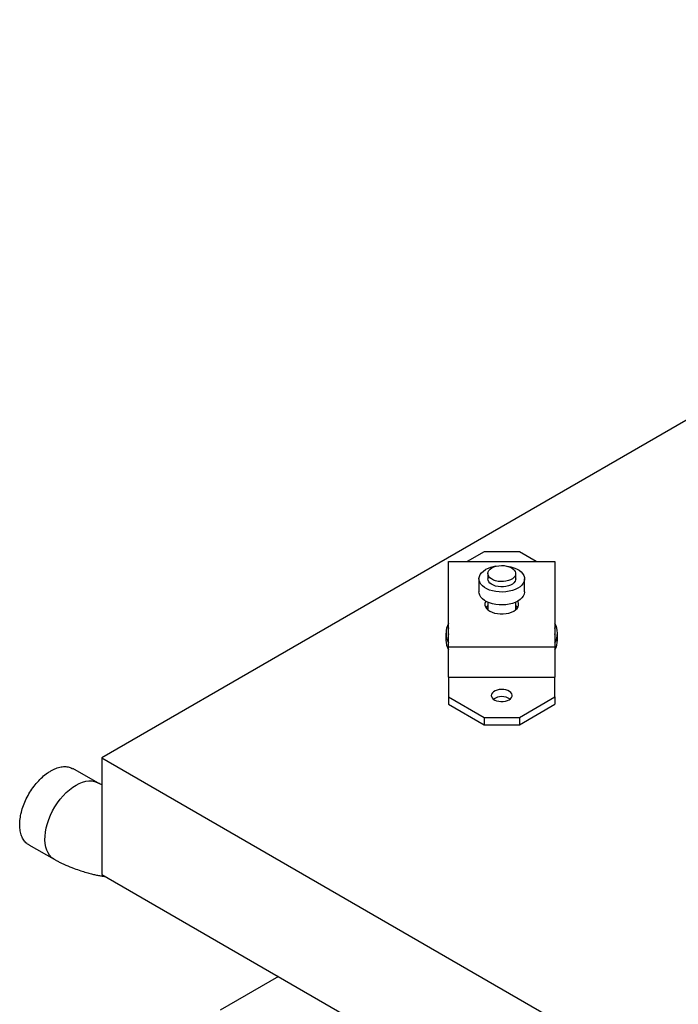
# Model space of a CAD drawing. Header units: millimetres. Extents: x 0 to 844, y 0 to 663.
# Tile 44 of 87: x 615 to 634, y 230 to 259. Entities that reach past the tile are written whole.
import ezdxf

# ---------------------------------------------------------------- set-up
doc = ezdxf.new("R2010")
doc.units = ezdxf.units.MM
doc.layers.add('TRAIT-FORT', color=4, linetype='Continuous', lineweight=25)

msp = doc.modelspace()

# ---------------------------------------------------------------- linework, layer by layer
at = {"layer": 'TRAIT-FORT', "color": 4, "linetype": 'Continuous', "lineweight": 25}
for p, q in [((654.0779, 258.5652), (617.4816, 237.4386)), ((628.426, 243.333), (627.9452, 243.0554)), ((629.442, 243.333), (628.426, 243.333)), ((629.9229, 243.0554), (629.442, 243.333)), ((627.41, 243.0554), (630.458, 243.0554)), ((627.41, 240.6136), (627.41, 243.0554)), ((630.458, 243.0554), (630.458, 240.6136)), ((628.5348, 242.712), (628.5348, 242.5598)), ((629.3333, 242.5598), (629.3333, 242.712)), ((628.2809, 242.5598), (628.2809, 242.1904)), ((629.5871, 242.1904), (629.5871, 242.5598)), ((628.5348, 241.892), (628.5348, 241.678)), ((629.3333, 241.678), (629.3333, 241.892)), ((627.3371, 241.0081), (627.3371, 240.8082)), ((630.531, 240.8082), (630.531, 241.0081)), ((627.41, 240.6136), (630.458, 240.6136)), ((627.41, 239.7425), (627.41, 240.6136)), ((630.458, 240.6136), (630.458, 239.7425)), ((627.41, 239.7425), (627.41, 239.1804)), ((627.41, 239.7425), (630.458, 239.7425)), ((630.458, 239.1804), (630.458, 239.7425)), ((627.41, 239.1804), (628.426, 238.5939)), ((627.41, 239.1804), (627.41, 238.973)), ((629.442, 238.5939), (630.458, 239.1804)), ((630.458, 239.1804), (630.458, 238.973)), ((627.41, 238.973), (628.426, 238.3865)), ((629.442, 238.3865), (630.458, 238.973)), ((628.426, 238.5939), (629.442, 238.5939)), ((628.426, 238.5939), (628.426, 238.3865)), ((629.442, 238.5939), (629.442, 238.3865)), ((628.426, 238.3865), (629.442, 238.3865)), ((617.4816, 237.4386), (639.1132, 224.9509)), ((617.4816, 237.4386), (617.4816, 234.0953)), ((617.3662, 236.7215), (616.6447, 237.1297)), ((615.3933, 234.9437), (616.1149, 234.5355)), ((617.4816, 234.0953), (637.066, 222.7894)), ((622.5384, 231.176), (620.8713, 230.2137))]:
    msp.add_line(p, q, dxfattribs=at)
at = {"layer": 'TRAIT-FORT', "color": 4, "linetype": 'Continuous', "lineweight": 25, "flags": 128}
for points in [[(628.6517, 242.8749), (628.7103, 242.9028), (628.7769, 242.9238), (628.8492, 242.9372), (628.9245, 242.9424), (629.0002, 242.9393), (629.0736, 242.9279), (629.1418, 242.9088), (629.2026, 242.8825), (629.2536, 242.8501), (629.2931, 242.8127), (629.3197, 242.7716), (629.3323, 242.7284), (629.3304, 242.6846), (629.3143, 242.6418), (629.2844, 242.6015), (629.2419, 242.5652), (629.1882, 242.5343), (629.1254, 242.5097), (629.0556, 242.4924), (628.9814, 242.4831), (628.9056, 242.4821), (628.8307, 242.4894), (628.7596, 242.5047), (628.6948, 242.5275), (628.6386, 242.5569), (628.5931, 242.592), (628.56, 242.6314), (628.5403, 242.6738), (628.5349, 242.7175), (628.5439, 242.761), (628.567, 242.8027), (628.6034, 242.8412), (628.6517, 242.8749)], [(629.109, 242.9231), (629.1952, 242.9054), (629.2815, 242.8791), (629.36, 242.8456), (629.4291, 242.8058), (629.487, 242.7604), (629.5326, 242.7106), (629.5649, 242.6574), (629.583, 242.6021), (629.5867, 242.5457), (629.5757, 242.4898), (629.5505, 242.4353), (629.5114, 242.3837), (629.4595, 242.336), (629.3958, 242.2933), (629.3218, 242.2565), (629.2392, 242.2265), (629.1497, 242.204), (629.0554, 242.1894), (628.9585, 242.1831), (628.8609, 242.1852), (628.765, 242.1957), (628.6729, 242.2143), (628.5866, 242.2406), (628.508, 242.2741), (628.439, 242.3139), (628.3811, 242.3593), (628.3354, 242.4091), (628.3032, 242.4623), (628.2851, 242.5176), (628.2814, 242.5739), (628.2923, 242.6299), (628.3176, 242.6844), (628.3566, 242.736), (628.4086, 242.7837), (628.4722, 242.8264), (628.4722, 242.8264)], [(629.3333, 242.5598), (629.3304, 242.5325), (629.3143, 242.4897), (629.2844, 242.4494), (629.2419, 242.4131), (629.1882, 242.3821), (629.1254, 242.3576), (629.0556, 242.3403), (628.9814, 242.331), (628.9056, 242.33), (628.8307, 242.3372), (628.7596, 242.3525), (628.6948, 242.3753), (628.6386, 242.4048), (628.5931, 242.4399), (628.56, 242.4793), (628.5403, 242.5216), (628.5348, 242.5598)], [(629.5871, 242.1904), (629.5867, 242.1763), (629.5757, 242.1203), (629.5505, 242.0659), (629.5114, 242.0142), (629.4595, 241.9665), (629.3958, 241.9238), (629.3218, 241.887), (629.2392, 241.8571), (629.1497, 241.8345), (629.0554, 241.8199), (628.9585, 241.8136), (628.8609, 241.8157), (628.765, 241.8262), (628.6729, 241.8448), (628.5866, 241.8712), (628.508, 241.9046), (628.439, 241.9445), (628.3811, 241.9898), (628.3354, 242.0396), (628.3032, 242.0928), (628.2851, 242.1482), (628.2809, 242.1904)], [(628.4754, 241.9212), (628.4679, 241.9066), (628.4533, 241.8588), (628.4533, 241.8102), (628.4679, 241.7624), (628.4966, 241.7168), (628.5387, 241.6747), (628.5928, 241.6375), (628.6572, 241.6063), (628.7301, 241.582), (628.8091, 241.5654), (628.892, 241.557), (628.9761, 241.557), (629.0589, 241.5654), (629.138, 241.582), (629.2108, 241.6063), (629.2753, 241.6375)], [(629.2753, 241.6375), (629.3294, 241.6747), (629.3714, 241.7168), (629.4002, 241.7624), (629.4148, 241.8102), (629.4148, 241.8588), (629.4002, 241.9066), (629.3927, 241.9212)], [(628.4915, 241.7383), (628.4966, 241.7448), (628.5348, 241.7836)], [(629.3333, 241.7836), (629.3714, 241.7448), (629.3765, 241.7383)], [(629.1462, 239.0991), (629.1868, 239.1283), (629.2156, 239.1618), (629.2313, 239.1981), (629.233, 239.2356), (629.2208, 239.2724), (629.1952, 239.3068), (629.1573, 239.3372), (629.1091, 239.3622), (629.0526, 239.3806), (628.9906, 239.3916), (628.9259, 239.3947), (628.8616, 239.3896), (628.8007, 239.3767), (628.7461, 239.3565), (628.7002, 239.33), (628.6653, 239.2985), (628.6429, 239.2633), (628.6341, 239.2262), (628.6394, 239.1889), (628.6584, 239.1531), (628.6904, 239.1205), (628.7337, 239.0926), (628.7864, 239.0708), (628.846, 239.056), (628.9097, 239.0489), (628.9745, 239.0499), (629.0375, 239.059), (629.0956, 239.0756), (629.1462, 239.0991)], [(616.7405, 236.6569), (616.8352, 236.7057), (616.9288, 236.7423), (617.0202, 236.7663), (617.1085, 236.7774), (617.1926, 236.7755), (617.2716, 236.7606), (617.3446, 236.7328), (617.3647, 236.7223)], [(616.1144, 234.5358), (616.1025, 234.5427), (616.0401, 234.5891), (615.9856, 234.6472), (615.9397, 234.7164), (615.9028, 234.796), (615.8754, 234.885), (615.8579, 234.9824), (615.8503, 235.0872), (615.8528, 235.1981), (615.8654, 235.3138), (615.8879, 235.4332), (615.9201, 235.5547), (615.9615, 235.6771), (616.0118, 235.7989), (616.0703, 235.9188), (616.1365, 236.0354), (616.2094, 236.1474), (616.2884, 236.2535), (616.3726, 236.3525), (616.4608, 236.4434), (616.5523, 236.525), (616.6459, 236.5964), (616.7405, 236.6569)]]:
    msp.add_lwpolyline(points, dxfattribs=at)
at = {"layer": 'TRAIT-FORT', "color": 4, "linetype": 'Continuous', "lineweight": 25}
for centre, radius, start, end in [((628.8854, 242.0741), 0.8583, 98.46553, 118.77595), ((627.9002, 241.0081), 0.5622, 150.66349, 209.33651), ((629.9682, 241.0081), 0.562, 330.64905, 29.35095), ((627.9165, 241.0603), 0.5155, 169.25248, 190.74752), ((629.9525, 241.0603), 0.5146, 349.23184, 10.76816), ((627.9132, 240.8134), 0.5761, 180.51553, 209.15135), ((629.9511, 240.8144), 0.5799, 330.94522, 359.3879), ((628.934, 238.7539), 0.4361, 56.56559, 123.43441)]:
    msp.add_arc(centre, radius, start, end, dxfattribs=at)
for points, knots in [([(615.3953, 234.9472), (615.3817, 234.9537), (615.3305, 234.9779), (615.2617, 235.0513), (615.1915, 235.1651), (615.1464, 235.3046), (615.1255, 235.4657), (615.1301, 235.6415), (615.16, 235.8303), (615.214, 236.0231), (615.2914, 236.2181), (615.3887, 236.4062), (615.5048, 236.5855), (615.6345, 236.7477), (615.7762, 236.891), (615.9058, 236.9947), (616.0371, 237.0785), (616.1685, 237.1417), (616.314, 237.1827), (616.4516, 237.1901), (616.563, 237.1722), (616.6208, 237.1388), (616.6427, 237.1262)], [0, 0, 0, 0, 0.0197277, 0.0741881, 0.1271135, 0.1815739, 0.2344994, 0.2889597, 0.3418852, 0.3963455, 0.449271, 0.5037314, 0.5566569, 0.6111172, 0.6640427, 0.718503, 0.7520356, 0.804961, 0.8594214, 0.9123469, 0.9668072, 1, 1, 1, 1]), ([(617.4816, 236.6655), (617.4741, 236.6685), (617.4468, 236.6793), (617.4154, 236.6954), (617.3878, 236.7097), (617.3743, 236.717), (617.3685, 236.7203), (617.3655, 236.7219)], [0, 0, 0, 0, 0.1734799, 0.6275744, 0.8344621, 0.9169051, 1, 1, 1, 1]), ([(616.1144, 234.5358), (616.1244, 234.5301), (616.1444, 234.5188), (616.1801, 234.4992), (616.2329, 234.471), (616.3228, 234.4253), (616.475, 234.3539), (616.6648, 234.2766), (616.8635, 234.2076), (617.0312, 234.1571), (617.1743, 234.1192), (617.2984, 234.0901), (617.4102, 234.0667), (617.5047, 234.0487), (617.5634, 234.0392), (617.5846, 234.0358)], [0, 0, 0, 0, 0.023633, 0.0469334, 0.0828787, 0.1450427, 0.2496562, 0.4164039, 0.5440201, 0.6519695, 0.7476838, 0.821569, 0.8903321, 0.9603623, 1, 1, 1, 1])]:
    msp.add_open_spline(points, degree=3, knots=knots, dxfattribs=at)

doc.saveas('drawing.dxf')
